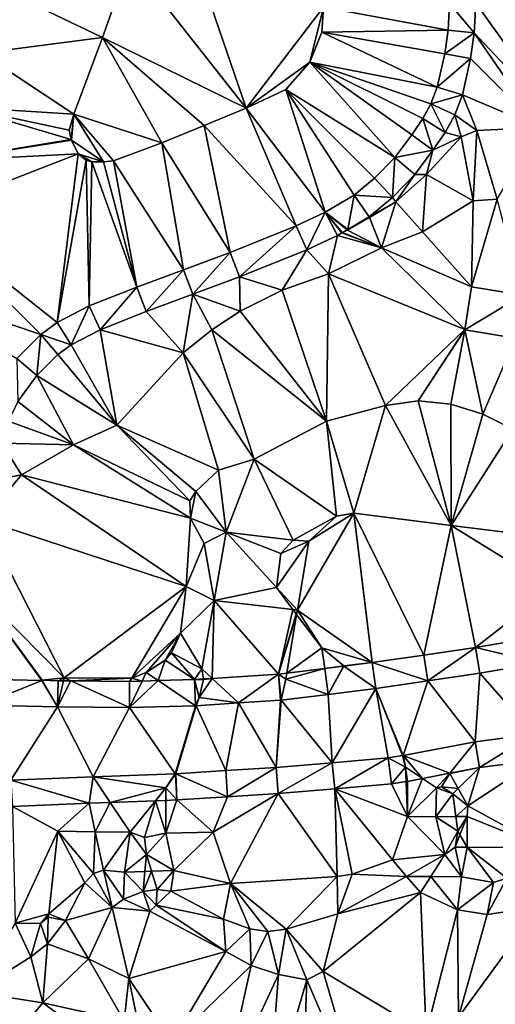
# Model space of a CAD drawing. Header units: inches. Extents: x 92348 to 92626, y 1600225 to 1600387.
# Tile 21 of 35: x 92480 to 92508, y 1600258 to 1600317. Entities that reach past the tile are written whole.
import ezdxf

# ---------------------------------------------------------------- set-up
doc = ezdxf.new("R2010")
doc.units = ezdxf.units.IN
doc.header["$MEASUREMENT"] = 0
doc.layers.add('Terreng_ortofoto', color=10, linetype='Continuous')

msp = doc.modelspace()

# ---------------------------------------------------------------- linework, layer by layer
at = {"layer": 'Terreng_ortofoto'}
for points in [[(92513.062, 1600327.999, 111), (92507.046, 1600317.523, 110.892), (92512.683, 1600309.656, 110)], [(92486.57, 1600320.061, 110.73), (92493.46, 1600311.314, 110.44), (92489.562, 1600322.643, 110.92)], [(92498.022, 1600317.282, 110.86), (92489.562, 1600322.643, 110.92), (92493.46, 1600311.314, 110.44)], [(92486.57, 1600320.061, 110.73), (92479.342, 1600318.194, 110.67), (92484.952, 1600315.486, 110.38)], [(92486.57, 1600320.061, 110.73), (92484.952, 1600315.486, 110.38), (92493.46, 1600311.314, 110.44)], [(92479.342, 1600318.194, 110.67), (92477.786, 1600314.563, 110.41), (92484.952, 1600315.486, 110.38)], [(92498.022, 1600317.282, 110.86), (92493.46, 1600311.314, 110.44), (92497.226, 1600314.028, 110.73)], [(92498.022, 1600317.282, 110.86), (92497.226, 1600314.028, 110.73), (92497.927, 1600315.803, 110.81)], [(92498.022, 1600317.282, 110.86), (92497.927, 1600315.803, 110.81), (92505.405, 1600315.918, 111.2)], [(92505.492, 1600317.497, 111.2), (92498.022, 1600317.282, 110.86), (92505.405, 1600315.918, 111.2)], [(92505.492, 1600317.497, 111.2), (92505.405, 1600315.918, 111.2), (92506.949, 1600315.768, 110.857)], [(92507.046, 1600317.523, 110.892), (92505.492, 1600317.497, 111.2), (92506.949, 1600315.768, 110.857)], [(92507.046, 1600317.523, 110.892), (92506.949, 1600315.768, 110.857), (92512.683, 1600309.656, 110)], [(92504.766, 1600312.551, 111.03), (92497.927, 1600315.803, 110.81), (92497.226, 1600314.028, 110.73)], [(92505.212, 1600314.532, 111.17), (92505.405, 1600315.918, 111.2), (92497.927, 1600315.803, 110.81)], [(92504.766, 1600312.551, 111.03), (92505.212, 1600314.532, 111.17), (92497.927, 1600315.803, 110.81)], [(92506.949, 1600315.768, 110.857), (92505.405, 1600315.918, 111.2), (92505.212, 1600314.532, 111.17)], [(92484.952, 1600315.486, 110.38), (92477.786, 1600314.563, 110.41), (92483.245, 1600310.954, 110.05)], [(92484.952, 1600315.486, 110.38), (92483.245, 1600310.954, 110.05), (92488.468, 1600309.25, 110)], [(92484.952, 1600315.486, 110.38), (92488.468, 1600309.25, 110), (92490.964, 1600310.282, 110.22)], [(92484.952, 1600315.486, 110.38), (92490.964, 1600310.282, 110.22), (92493.46, 1600311.314, 110.44)], [(92506.949, 1600315.768, 110.857), (92505.212, 1600314.532, 111.17), (92506.738, 1600314.254, 110.827)], [(92506.949, 1600315.768, 110.857), (92506.738, 1600314.254, 110.827), (92510.823, 1600310.16, 110)], [(92512.683, 1600309.656, 110), (92506.949, 1600315.768, 110.857), (92510.823, 1600310.16, 110)], [(92483.245, 1600310.954, 110.05), (92477.786, 1600314.563, 110.41), (92476.597, 1600311.376, 110.253)], [(92506.738, 1600314.254, 110.827), (92505.212, 1600314.532, 111.17), (92504.766, 1600312.551, 111.03)], [(92506.738, 1600314.254, 110.827), (92504.766, 1600312.551, 111.03), (92506.254, 1600312.105, 110.765)], [(92510.823, 1600310.16, 110), (92506.738, 1600314.254, 110.827), (92506.254, 1600312.105, 110.765)], [(92497.226, 1600314.028, 110.73), (92493.46, 1600311.314, 110.44), (92495.807, 1600312.411, 110.5)], [(92502.247, 1600308.397, 110.93), (92497.226, 1600314.028, 110.73), (92495.807, 1600312.411, 110.5)], [(92504.392, 1600311.559, 111.05), (92497.226, 1600314.028, 110.73), (92503.912, 1600310.69, 111.08)], [(92502.247, 1600308.397, 110.93), (92503.249, 1600309.735, 111.05), (92497.226, 1600314.028, 110.73)], [(92503.249, 1600309.735, 111.05), (92503.912, 1600310.69, 111.08), (92497.226, 1600314.028, 110.73)], [(92504.766, 1600312.551, 111.03), (92497.226, 1600314.028, 110.73), (92504.392, 1600311.559, 111.05)], [(92498.128, 1600305.152, 110.83), (92495.807, 1600312.411, 110.5), (92493.46, 1600311.314, 110.44)], [(92498.128, 1600305.152, 110.83), (92499.843, 1600306.152, 110.87), (92495.807, 1600312.411, 110.5)], [(92502.247, 1600308.397, 110.93), (92495.807, 1600312.411, 110.5), (92501.057, 1600307.164, 110.9)], [(92501.057, 1600307.164, 110.9), (92495.807, 1600312.411, 110.5), (92499.843, 1600306.152, 110.87)], [(92506.254, 1600312.105, 110.765), (92504.766, 1600312.551, 111.03), (92504.392, 1600311.559, 111.05)], [(92506.254, 1600312.105, 110.765), (92504.392, 1600311.559, 111.05), (92505.803, 1600310.908, 110.656)], [(92506.254, 1600312.105, 110.765), (92505.803, 1600310.908, 110.656), (92507.097, 1600309.997, 110)], [(92510.823, 1600310.16, 110), (92506.254, 1600312.105, 110.765), (92507.097, 1600309.997, 110)], [(92483.104, 1600309.455, 109.84), (92476.597, 1600311.376, 110.253), (92475.409, 1600308.188, 110.097)], [(92483.245, 1600310.954, 110.05), (92476.597, 1600311.376, 110.253), (92482.973, 1600310.009, 110.01)], [(92483.104, 1600309.455, 109.84), (92482.973, 1600310.009, 110.01), (92476.597, 1600311.376, 110.253)], [(92496.418, 1600304.341, 110.63), (92493.46, 1600311.314, 110.44), (92490.964, 1600310.282, 110.22)], [(92498.128, 1600305.152, 110.83), (92493.46, 1600311.314, 110.44), (92496.418, 1600304.341, 110.63)], [(92505.23, 1600309.871, 110.391), (92504.392, 1600311.559, 111.05), (92503.912, 1600310.69, 111.08)], [(92505.803, 1600310.908, 110.656), (92504.392, 1600311.559, 111.05), (92505.23, 1600309.871, 110.391)], [(92483.245, 1600310.954, 110.05), (92482.973, 1600310.009, 110.01), (92483.104, 1600309.455, 109.84)], [(92483.245, 1600310.954, 110.05), (92483.104, 1600309.455, 109.84), (92483.118, 1600309.418, 109.84)], [(92483.245, 1600310.954, 110.05), (92483.118, 1600309.418, 109.84), (92485, 1600308.141, 109.83)], [(92483.245, 1600310.954, 110.05), (92485, 1600308.141, 109.83), (92485.602, 1600308.196, 109.84)], [(92483.245, 1600310.954, 110.05), (92485.602, 1600308.196, 109.84), (92488.468, 1600309.25, 110)], [(92504.506, 1600308.828, 110.316), (92503.912, 1600310.69, 111.08), (92503.249, 1600309.735, 111.05)], [(92504.506, 1600308.828, 110.316), (92505.23, 1600309.871, 110.391), (92503.912, 1600310.69, 111.08)], [(92506.178, 1600309.608, 110), (92505.803, 1600310.908, 110.656), (92505.23, 1600309.871, 110.391)], [(92507.097, 1600309.997, 110), (92505.803, 1600310.908, 110.656), (92506.178, 1600309.608, 110)], [(92492.499, 1600302.772, 110.37), (92490.964, 1600310.282, 110.22), (92488.468, 1600309.25, 110)], [(92496.418, 1600304.341, 110.63), (92490.964, 1600310.282, 110.22), (92492.499, 1600302.772, 110.37)], [(92506.889, 1600305.819, 109), (92507.097, 1600309.997, 110), (92506.178, 1600309.608, 110)], [(92506.889, 1600305.819, 109), (92508.313, 1600305.916, 109), (92507.097, 1600309.997, 110)], [(92510.823, 1600310.16, 110), (92507.097, 1600309.997, 110), (92508.313, 1600305.916, 109)], [(92483.118, 1600309.418, 109.84), (92483.104, 1600309.455, 109.84), (92475.409, 1600308.188, 110.097)], [(92483.118, 1600309.418, 109.84), (92475.409, 1600308.188, 110.097), (92483.51, 1600308.616, 109.83)], [(92485, 1600308.141, 109.83), (92483.118, 1600309.418, 109.84), (92483.51, 1600308.616, 109.83)], [(92504.506, 1600308.828, 110.316), (92503.249, 1600309.735, 111.05), (92502.247, 1600308.397, 110.93)], [(92506.889, 1600305.819, 109), (92506.178, 1600309.608, 110), (92504.134, 1600307.385, 110)], [(92506.178, 1600309.608, 110), (92504.506, 1600308.828, 110.316), (92504.134, 1600307.385, 110)], [(92506.178, 1600309.608, 110), (92505.23, 1600309.871, 110.391), (92504.506, 1600308.828, 110.316)], [(92489.738, 1600301.746, 110.23), (92488.468, 1600309.25, 110), (92485.602, 1600308.196, 109.84)], [(92492.499, 1600302.772, 110.37), (92488.468, 1600309.25, 110), (92489.738, 1600301.746, 110.23)], [(92504.506, 1600308.828, 110.316), (92502.247, 1600308.397, 110.93), (92503.43, 1600307.39, 110.194)], [(92504.506, 1600308.828, 110.316), (92503.43, 1600307.39, 110.194), (92504.134, 1600307.385, 110)], [(92482.266, 1600298.628, 109.75), (92483.51, 1600308.616, 109.83), (92474.22, 1600305.001, 109.94)], [(92474.22, 1600305.001, 109.94), (92483.51, 1600308.616, 109.83), (92475.409, 1600308.188, 110.097)], [(92482.266, 1600298.628, 109.75), (92483.982, 1600308.234, 109.83), (92483.51, 1600308.616, 109.83)], [(92484.16, 1600299.615, 109.86), (92483.982, 1600308.234, 109.83), (92482.266, 1600298.628, 109.75)], [(92485, 1600308.141, 109.83), (92483.51, 1600308.616, 109.83), (92484.32, 1600308.126, 109.83)], [(92484.32, 1600308.126, 109.83), (92483.51, 1600308.616, 109.83), (92483.982, 1600308.234, 109.83)], [(92484.16, 1600299.615, 109.86), (92484.32, 1600308.126, 109.83), (92483.982, 1600308.234, 109.83)], [(92502.247, 1600308.397, 110.93), (92501.057, 1600307.164, 110.9), (92502.114, 1600306.027, 110.13)], [(92503.43, 1600307.39, 110.194), (92502.247, 1600308.397, 110.93), (92502.114, 1600306.027, 110.13)], [(92486.978, 1600300.72, 110.09), (92484.32, 1600308.126, 109.83), (92484.16, 1600299.615, 109.86)], [(92486.978, 1600300.72, 110.09), (92485, 1600308.141, 109.83), (92484.32, 1600308.126, 109.83)], [(92486.978, 1600300.72, 110.09), (92485.602, 1600308.196, 109.84), (92485, 1600308.141, 109.83)], [(92486.978, 1600300.72, 110.09), (92489.738, 1600301.746, 110.23), (92485.602, 1600308.196, 109.84)], [(92501.057, 1600307.164, 110.9), (92499.843, 1600306.152, 110.87), (92502.114, 1600306.027, 110.13)], [(92502.315, 1600305.766, 110), (92503.43, 1600307.39, 110.194), (92502.114, 1600306.027, 110.13)], [(92502.315, 1600305.766, 110), (92504.134, 1600307.385, 110), (92503.43, 1600307.39, 110.194)], [(92503.895, 1600303.988, 109), (92504.134, 1600307.385, 110), (92502.315, 1600305.766, 110)], [(92506.889, 1600305.819, 109), (92504.134, 1600307.385, 110), (92503.895, 1600303.988, 109)], [(92498.128, 1600305.152, 110.83), (92499.462, 1600304.136, 110.003), (92499.843, 1600306.152, 110.87)], [(92500.736, 1600304.878, 110.015), (92499.843, 1600306.152, 110.87), (92499.462, 1600304.136, 110.003)], [(92500.736, 1600304.878, 110.015), (92502.114, 1600306.027, 110.13), (92499.843, 1600306.152, 110.87)], [(92502.315, 1600305.766, 110), (92502.114, 1600306.027, 110.13), (92500.736, 1600304.878, 110.015)], [(92509.808, 1600300.253, 108.796), (92508.313, 1600305.916, 109), (92506.8, 1600300.741, 108.834)], [(92506.8, 1600300.741, 108.834), (92508.313, 1600305.916, 109), (92506.889, 1600305.819, 109)], [(92502.315, 1600305.766, 110), (92500.736, 1600304.878, 110.015), (92500.748, 1600304.849, 110)], [(92501.461, 1600303.045, 109), (92502.315, 1600305.766, 110), (92500.748, 1600304.849, 110)], [(92503.895, 1600303.988, 109), (92502.315, 1600305.766, 110), (92501.461, 1600303.045, 109)], [(92506.8, 1600300.741, 108.834), (92506.889, 1600305.819, 109), (92503.895, 1600303.988, 109)], [(92472.745, 1600300.787, 109.73), (92481.299, 1600297.911, 109.63), (92474.22, 1600305.001, 109.94)], [(92482.266, 1600298.628, 109.75), (92474.22, 1600305.001, 109.94), (92481.299, 1600297.911, 109.63)], [(92498.128, 1600305.152, 110.83), (92496.418, 1600304.341, 110.63), (92497.039, 1600302.92, 109.978)], [(92498.128, 1600305.152, 110.83), (92497.039, 1600302.92, 109.978), (92498.852, 1600303.78, 109.986)], [(92498.128, 1600305.152, 110.83), (92498.852, 1600303.78, 109.986), (92499.116, 1600303.934, 110)], [(92498.128, 1600305.152, 110.83), (92499.116, 1600303.934, 110), (92499.134, 1600303.943, 110)], [(92498.128, 1600305.152, 110.83), (92499.134, 1600303.943, 110), (92499.426, 1600304.115, 110.003)], [(92498.128, 1600305.152, 110.83), (92499.426, 1600304.115, 110.003), (92499.462, 1600304.136, 110.003)], [(92501.461, 1600303.045, 109), (92500.748, 1600304.849, 110), (92499.454, 1600304.092, 110)], [(92500.748, 1600304.849, 110), (92499.462, 1600304.136, 110.003), (92499.454, 1600304.092, 110)], [(92500.736, 1600304.878, 110.015), (92499.462, 1600304.136, 110.003), (92500.748, 1600304.849, 110)], [(92496.418, 1600304.341, 110.63), (92492.499, 1600302.772, 110.37), (92493.057, 1600301.326, 109.866)], [(92497.039, 1600302.92, 109.978), (92496.418, 1600304.341, 110.63), (92493.057, 1600301.326, 109.866)], [(92498.333, 1600301.497, 109), (92498.852, 1600303.78, 109.986), (92497.039, 1600302.92, 109.978)], [(92501.461, 1600303.045, 109), (92498.852, 1600303.78, 109.986), (92498.333, 1600301.497, 109)], [(92501.461, 1600303.045, 109), (92499.116, 1600303.934, 110), (92498.852, 1600303.78, 109.986)], [(92501.461, 1600303.045, 109), (92499.134, 1600303.943, 110), (92499.116, 1600303.934, 110)], [(92499.454, 1600304.092, 110), (92499.426, 1600304.115, 110.003), (92499.134, 1600303.943, 110)], [(92501.461, 1600303.045, 109), (92499.454, 1600304.092, 110), (92499.134, 1600303.943, 110)], [(92499.454, 1600304.092, 110), (92499.462, 1600304.136, 110.003), (92499.426, 1600304.115, 110.003)], [(92506.8, 1600300.741, 108.834), (92503.895, 1600303.988, 109), (92501.461, 1600303.045, 109)], [(92506.389, 1600298.213, 108.643), (92501.461, 1600303.045, 109), (92498.333, 1600301.497, 109)], [(92506.8, 1600300.741, 108.834), (92501.461, 1600303.045, 109), (92506.389, 1600298.213, 108.643)], [(92492.499, 1600302.772, 110.37), (92489.738, 1600301.746, 110.23), (92490.294, 1600300.299, 109.836)], [(92493.057, 1600301.326, 109.866), (92492.499, 1600302.772, 110.37), (92490.294, 1600300.299, 109.836)], [(92495.589, 1600300.54, 109), (92497.039, 1600302.92, 109.978), (92493.057, 1600301.326, 109.866)], [(92498.333, 1600301.497, 109), (92497.039, 1600302.92, 109.978), (92495.589, 1600300.54, 109)], [(92486.978, 1600300.72, 110.09), (92487.531, 1600299.272, 109.806), (92489.738, 1600301.746, 110.23)], [(92490.294, 1600300.299, 109.836), (92489.738, 1600301.746, 110.23), (92487.531, 1600299.272, 109.806)], [(92493.098, 1600299.288, 109), (92493.057, 1600301.326, 109.866), (92490.294, 1600300.299, 109.836)], [(92495.589, 1600300.54, 109), (92493.057, 1600301.326, 109.866), (92493.098, 1600299.288, 109)], [(92498.199, 1600292.795, 108), (92498.333, 1600301.497, 109), (92495.589, 1600300.54, 109)], [(92501.693, 1600293.723, 108), (92498.333, 1600301.497, 109), (92498.199, 1600292.795, 108)], [(92501.693, 1600293.723, 108), (92506.389, 1600298.213, 108.643), (92498.333, 1600301.497, 109)], [(92472.745, 1600300.787, 109.73), (92479.875, 1600296.503, 109.5), (92481.299, 1600297.911, 109.63)], [(92484.803, 1600298.202, 109.711), (92486.978, 1600300.72, 110.09), (92484.16, 1600299.615, 109.86)], [(92484.803, 1600298.202, 109.711), (92487.531, 1600299.272, 109.806), (92486.978, 1600300.72, 110.09)], [(92506.8, 1600300.741, 108.834), (92506.389, 1600298.213, 108.643), (92506.405, 1600298.19, 108.643)], [(92509.808, 1600300.253, 108.796), (92506.8, 1600300.741, 108.834), (92506.405, 1600298.19, 108.643)], [(92489.719, 1600296.836, 109), (92490.294, 1600300.299, 109.836), (92487.531, 1600299.272, 109.806)], [(92491.412, 1600298.197, 109), (92490.294, 1600300.299, 109.836), (92489.719, 1600296.836, 109)], [(92493.098, 1600299.288, 109), (92490.294, 1600300.299, 109.836), (92491.412, 1600298.197, 109)], [(92498.199, 1600292.795, 108), (92495.589, 1600300.54, 109), (92493.098, 1600299.288, 109)], [(92509.808, 1600300.253, 108.796), (92506.405, 1600298.19, 108.643), (92509.394, 1600297.706, 108.601)], [(92483.091, 1600297.31, 109.631), (92484.16, 1600299.615, 109.86), (92482.266, 1600298.628, 109.75)], [(92484.803, 1600298.202, 109.711), (92484.16, 1600299.615, 109.86), (92483.091, 1600297.31, 109.631)], [(92484.803, 1600298.202, 109.711), (92489.719, 1600296.836, 109), (92487.531, 1600299.272, 109.806)], [(92498.199, 1600292.795, 108), (92493.098, 1600299.288, 109), (92491.412, 1600298.197, 109)], [(92483.091, 1600297.31, 109.631), (92482.266, 1600298.628, 109.75), (92481.299, 1600297.911, 109.63)], [(92481.054, 1600295.489, 109.447), (92481.299, 1600297.911, 109.63), (92479.875, 1600296.503, 109.5)], [(92481.054, 1600295.489, 109.447), (92482.311, 1600296.731, 109.567), (92481.299, 1600297.911, 109.63)], [(92483.091, 1600297.31, 109.631), (92481.299, 1600297.911, 109.63), (92482.311, 1600296.731, 109.567)], [(92485.796, 1600292.545, 109), (92484.803, 1600298.202, 109.711), (92483.091, 1600297.31, 109.631)], [(92485.796, 1600292.545, 109), (92489.719, 1600296.836, 109), (92484.803, 1600298.202, 109.711)], [(92493.924, 1600290.533, 108), (92491.412, 1600298.197, 109), (92489.719, 1600296.836, 109)], [(92498.199, 1600292.795, 108), (92491.412, 1600298.197, 109), (92493.924, 1600290.533, 108)], [(92503.631, 1600293.988, 108), (92506.389, 1600298.213, 108.643), (92501.693, 1600293.723, 108)], [(92503.631, 1600293.988, 108), (92506.405, 1600298.19, 108.643), (92506.389, 1600298.213, 108.643)], [(92505.577, 1600293.792, 108), (92506.405, 1600298.19, 108.643), (92503.631, 1600293.988, 108)], [(92507.465, 1600293.198, 108), (92506.405, 1600298.19, 108.643), (92505.577, 1600293.792, 108)], [(92507.465, 1600293.198, 108), (92509.394, 1600297.706, 108.601), (92506.405, 1600298.19, 108.643)], [(92485.796, 1600292.545, 109), (92483.091, 1600297.31, 109.631), (92482.311, 1600296.731, 109.567)], [(92509.235, 1600292.306, 108), (92509.394, 1600297.706, 108.601), (92507.465, 1600293.198, 108)], [(92485.796, 1600292.545, 109), (92482.311, 1600296.731, 109.567), (92481.054, 1600295.489, 109.447)], [(92485.796, 1600292.545, 109), (92491.807, 1600289.882, 108), (92489.719, 1600296.836, 109)], [(92493.924, 1600290.533, 108), (92489.719, 1600296.836, 109), (92491.807, 1600289.882, 108)], [(92481.054, 1600295.489, 109.447), (92479.875, 1600296.503, 109.5), (92479.931, 1600293.946, 109.355)], [(92483.237, 1600291.394, 109), (92481.054, 1600295.489, 109.447), (92479.931, 1600293.946, 109.355)], [(92485.796, 1600292.545, 109), (92481.054, 1600295.489, 109.447), (92483.237, 1600291.394, 109)], [(92483.237, 1600291.394, 109), (92479.931, 1600293.946, 109.355), (92479.381, 1600292.789, 109.283)], [(92501.693, 1600293.723, 108), (92498.199, 1600292.795, 108), (92499.823, 1600287.343, 107)], [(92505.58, 1600286.623, 107), (92501.693, 1600293.723, 108), (92499.823, 1600287.343, 107)], [(92505.58, 1600286.623, 107), (92503.631, 1600293.988, 108), (92501.693, 1600293.723, 108)], [(92505.58, 1600286.623, 107), (92505.577, 1600293.792, 108), (92503.631, 1600293.988, 108)], [(92505.58, 1600286.623, 107), (92507.465, 1600293.198, 108), (92505.577, 1600293.792, 108)], [(92509.235, 1600292.306, 108), (92507.465, 1600293.198, 108), (92505.58, 1600286.623, 107)], [(92483.237, 1600291.394, 109), (92479.381, 1600292.789, 109.283), (92478.992, 1600291.493, 109.197)], [(92485.796, 1600292.545, 109), (92483.237, 1600291.394, 109), (92490.124, 1600288.071, 108)], [(92485.796, 1600292.545, 109), (92490.124, 1600288.071, 108), (92490.467, 1600288.623, 108)], [(92485.796, 1600292.545, 109), (92490.467, 1600288.623, 108), (92491.807, 1600289.882, 108)], [(92498.199, 1600292.795, 108), (92493.924, 1600290.533, 108), (92498.808, 1600287.167, 107)], [(92499.823, 1600287.343, 107), (92498.199, 1600292.795, 108), (92498.808, 1600287.167, 107)], [(92509.235, 1600292.306, 108), (92505.58, 1600286.623, 107), (92511.336, 1600285.903, 107)], [(92480.164, 1600289.604, 109), (92478.992, 1600291.493, 109.197), (92478.488, 1600289.299, 109)], [(92480.164, 1600289.604, 109), (92483.237, 1600291.394, 109), (92478.992, 1600291.493, 109.197)], [(92480.164, 1600289.604, 109), (92490.15, 1600287.049, 108), (92483.237, 1600291.394, 109)], [(92483.237, 1600291.394, 109), (92490.15, 1600287.049, 108), (92490.124, 1600288.071, 108)], [(92493.924, 1600290.533, 108), (92491.807, 1600289.882, 108), (92492.278, 1600286.217, 107.06)], [(92493.924, 1600290.533, 108), (92492.278, 1600286.217, 107.06), (92496.233, 1600285.756, 107)], [(92498.808, 1600287.167, 107), (92493.924, 1600290.533, 108), (92496.233, 1600285.756, 107)], [(92480.164, 1600289.604, 109), (92478.488, 1600289.299, 109), (92477.904, 1600286.931, 108.879)], [(92480.164, 1600289.604, 109), (92477.904, 1600286.931, 108.879), (92489.905, 1600283.013, 108)], [(92480.164, 1600289.604, 109), (92489.905, 1600283.013, 108), (92490.15, 1600287.049, 108)], [(92492.278, 1600286.217, 107.06), (92491.807, 1600289.882, 108), (92490.467, 1600288.623, 108)], [(92490.467, 1600288.623, 108), (92490.124, 1600288.071, 108), (92490.15, 1600287.049, 108)], [(92492.278, 1600286.217, 107.06), (92490.467, 1600288.623, 108), (92490.15, 1600287.049, 108)], [(92500.915, 1600278.5, 106.925), (92499.823, 1600287.343, 107), (92496.482, 1600281.615, 107.035)], [(92496.482, 1600281.615, 107.035), (92499.823, 1600287.343, 107), (92497.17, 1600285.682, 106.92)], [(92497.17, 1600285.682, 106.92), (92499.823, 1600287.343, 107), (92498.808, 1600287.167, 107)], [(92503.973, 1600278.951, 106.843), (92505.58, 1600286.623, 107), (92499.823, 1600287.343, 107)], [(92503.973, 1600278.951, 106.843), (92499.823, 1600287.343, 107), (92500.915, 1600278.5, 106.925)], [(92482.684, 1600277.608, 108), (92477.904, 1600286.931, 108.879), (92477.216, 1600283.134, 108.649)], [(92482.684, 1600277.608, 108), (92489.905, 1600283.013, 108), (92477.904, 1600286.931, 108.879)], [(92490.976, 1600285.559, 108), (92490.15, 1600287.049, 108), (92489.905, 1600283.013, 108)], [(92490.976, 1600285.559, 108), (92492.278, 1600286.217, 107.06), (92490.15, 1600287.049, 108)], [(92497.17, 1600285.682, 106.92), (92498.808, 1600287.167, 107), (92496.233, 1600285.756, 107)], [(92491.552, 1600282.187, 107.06), (92492.278, 1600286.217, 107.06), (92490.976, 1600285.559, 108)], [(92495.247, 1600282.938, 107), (92492.278, 1600286.217, 107.06), (92491.552, 1600282.187, 107.06)], [(92495.247, 1600282.938, 107), (92495.504, 1600284.953, 107), (92492.278, 1600286.217, 107.06)], [(92495.504, 1600284.953, 107), (92496.233, 1600285.756, 107), (92492.278, 1600286.217, 107.06)], [(92507.031, 1600279.402, 106.76), (92505.58, 1600286.623, 107), (92503.973, 1600278.951, 106.843)], [(92511.564, 1600282.933, 106.68), (92505.58, 1600286.623, 107), (92507.031, 1600279.402, 106.76)], [(92511.564, 1600282.933, 106.68), (92511.336, 1600285.903, 107), (92505.58, 1600286.623, 107)], [(92491.552, 1600282.187, 107.06), (92490.976, 1600285.559, 108), (92489.905, 1600283.013, 108)], [(92496.482, 1600281.615, 107.035), (92497.17, 1600285.682, 106.92), (92495.247, 1600282.938, 107)], [(92497.17, 1600285.682, 106.92), (92495.504, 1600284.953, 107), (92495.247, 1600282.938, 107)], [(92497.17, 1600285.682, 106.92), (92496.233, 1600285.756, 107), (92495.504, 1600284.953, 107)], [(92482.684, 1600277.608, 108), (92477.216, 1600283.134, 108.649), (92481.386, 1600277.456, 108)], [(92477.216, 1600283.134, 108.649), (92477.905, 1600277.528, 108.043), (92481.367, 1600277.454, 108)], [(92477.216, 1600283.134, 108.649), (92481.367, 1600277.454, 108), (92481.386, 1600277.456, 108)], [(92482.684, 1600277.608, 108), (92486.676, 1600277.585, 108), (92489.905, 1600283.013, 108)], [(92486.676, 1600277.585, 108), (92489.57, 1600280.249, 108), (92489.905, 1600283.013, 108)], [(92491.552, 1600282.187, 107.06), (92489.905, 1600283.013, 108), (92489.57, 1600280.249, 108)], [(92495.247, 1600282.938, 107), (92491.552, 1600282.187, 107.06), (92496.221, 1600281.646, 107)], [(92496.482, 1600281.615, 107.035), (92495.247, 1600282.938, 107), (92496.221, 1600281.646, 107)], [(92511.564, 1600282.933, 106.68), (92507.031, 1600279.402, 106.76), (92510.595, 1600280.016, 106.632)], [(92491.552, 1600282.187, 107.06), (92489.57, 1600280.249, 108), (92490.822, 1600278.136, 107.06)], [(92491.552, 1600282.187, 107.06), (92490.822, 1600278.136, 107.06), (92491.431, 1600277.57, 107.129)], [(92491.552, 1600282.187, 107.06), (92491.431, 1600277.57, 107.129), (92495.367, 1600277.829, 107.147)], [(92491.552, 1600282.187, 107.06), (92495.367, 1600277.829, 107.147), (92496.221, 1600281.646, 107)], [(92496.415, 1600281.389, 107), (92496.221, 1600281.646, 107), (92495.367, 1600277.829, 107.147)], [(92496.482, 1600281.615, 107.035), (92496.221, 1600281.646, 107), (92496.415, 1600281.389, 107)], [(92496.482, 1600281.615, 107.035), (92496.415, 1600281.389, 107), (92496.438, 1600281.358, 107)], [(92496.482, 1600281.615, 107.035), (92496.438, 1600281.358, 107), (92497.935, 1600279.373, 107)], [(92500.915, 1600278.5, 106.925), (92496.482, 1600281.615, 107.035), (92497.935, 1600279.373, 107)], [(92496.415, 1600281.389, 107), (92495.367, 1600277.829, 107.147), (92496.438, 1600281.358, 107)], [(92495.852, 1600277.888, 107.14), (92496.438, 1600281.358, 107), (92495.367, 1600277.829, 107.147)], [(92497.935, 1600279.373, 107), (92496.438, 1600281.358, 107), (92495.852, 1600277.888, 107.14)], [(92486.676, 1600277.585, 108), (92487.535, 1600277.915, 108), (92489.57, 1600280.249, 108)], [(92489.57, 1600280.249, 108), (92487.535, 1600277.915, 108), (92488.663, 1600278.649, 108)], [(92489.57, 1600280.249, 108), (92488.663, 1600278.649, 108), (92489.043, 1600279.08, 108)], [(92490.822, 1600278.136, 107.06), (92489.57, 1600280.249, 108), (92489.043, 1600279.08, 108)], [(92510.595, 1600280.016, 106.632), (92507.031, 1600279.402, 106.76), (92510.832, 1600278.484, 106.57)], [(92497.935, 1600279.373, 107), (92495.852, 1600277.888, 107.14), (92498.103, 1600278.16, 107.047)], [(92500.915, 1600278.5, 106.925), (92497.935, 1600279.373, 107), (92499.224, 1600278.31, 107)], [(92497.935, 1600279.373, 107), (92498.103, 1600278.16, 107.047), (92499.224, 1600278.31, 107)], [(92507.031, 1600279.402, 106.76), (92503.973, 1600278.951, 106.843), (92504.198, 1600277.417, 106.84)], [(92507.031, 1600279.402, 106.76), (92504.198, 1600277.417, 106.84), (92507.276, 1600277.871, 106.75)], [(92507.031, 1600279.402, 106.76), (92507.276, 1600277.871, 106.75), (92510.832, 1600278.484, 106.57)], [(92488.238, 1600277.441, 107.622), (92488.663, 1600278.649, 108), (92487.535, 1600277.915, 108)], [(92488.238, 1600277.441, 107.622), (92490.397, 1600277.502, 107.218), (92488.663, 1600278.649, 108)], [(92489.043, 1600279.08, 108), (92488.663, 1600278.649, 108), (92490.397, 1600277.502, 107.218)], [(92490.822, 1600278.136, 107.06), (92489.043, 1600279.08, 108), (92490.397, 1600277.502, 107.218)], [(92503.973, 1600278.951, 106.843), (92500.915, 1600278.5, 106.925), (92504.198, 1600277.417, 106.84)], [(92490.822, 1600278.136, 107.06), (92490.397, 1600277.502, 107.218), (92490.931, 1600277.537, 107.126)], [(92490.822, 1600278.136, 107.06), (92490.931, 1600277.537, 107.126), (92491.431, 1600277.57, 107.129)], [(92495.852, 1600277.888, 107.14), (92495.791, 1600277.529, 107.15), (92498.103, 1600278.16, 107.047)], [(92498.316, 1600276.625, 107.045), (92498.103, 1600278.16, 107.047), (92495.791, 1600277.529, 107.15)], [(92499.224, 1600278.31, 107), (92498.103, 1600278.16, 107.047), (92499.215, 1600278.295, 107.001)], [(92498.316, 1600276.625, 107.045), (92499.215, 1600278.295, 107.001), (92498.103, 1600278.16, 107.047)], [(92501.121, 1600276.964, 106.93), (92499.239, 1600278.298, 107), (92498.316, 1600276.625, 107.045)], [(92498.316, 1600276.625, 107.045), (92499.239, 1600278.298, 107), (92499.215, 1600278.295, 107.001)], [(92499.224, 1600278.31, 107), (92499.215, 1600278.295, 107.001), (92499.239, 1600278.298, 107)], [(92500.915, 1600278.5, 106.925), (92499.224, 1600278.31, 107), (92499.239, 1600278.298, 107)], [(92500.915, 1600278.5, 106.925), (92499.239, 1600278.298, 107), (92501.121, 1600276.964, 106.93)], [(92504.198, 1600277.417, 106.84), (92500.915, 1600278.5, 106.925), (92501.121, 1600276.964, 106.93)], [(92510.832, 1600278.484, 106.57), (92507.276, 1600277.871, 106.75), (92510.458, 1600274.264, 106.655)], [(92481.367, 1600277.454, 108), (92477.905, 1600277.528, 108.043), (92477.743, 1600275.981, 107.84)], [(92481.367, 1600277.454, 108), (92477.743, 1600275.981, 107.84), (92482.294, 1600275.884, 107.69)], [(92481.386, 1600277.456, 108), (92481.367, 1600277.454, 108), (92482.294, 1600275.884, 107.69)], [(92482.684, 1600277.608, 108), (92481.386, 1600277.456, 108), (92482.318, 1600277.434, 107.976)], [(92481.386, 1600277.456, 108), (92482.294, 1600275.884, 107.69), (92482.318, 1600277.434, 107.976)], [(92482.644, 1600277.431, 107.973), (92482.318, 1600277.434, 107.976), (92482.294, 1600275.884, 107.69)], [(92483.082, 1600277.427, 107.97), (92482.644, 1600277.431, 107.973), (92482.294, 1600275.884, 107.69)], [(92486.556, 1600275.844, 107.46), (92483.082, 1600277.427, 107.97), (92482.294, 1600275.884, 107.69)], [(92482.684, 1600277.608, 108), (92482.318, 1600277.434, 107.976), (92482.644, 1600277.431, 107.973)], [(92482.684, 1600277.608, 108), (92482.644, 1600277.431, 107.973), (92483.082, 1600277.427, 107.97)], [(92482.684, 1600277.608, 108), (92483.082, 1600277.427, 107.97), (92486.676, 1600277.585, 108)], [(92486.542, 1600277.394, 107.939), (92486.676, 1600277.585, 108), (92483.082, 1600277.427, 107.97)], [(92486.556, 1600275.844, 107.46), (92486.542, 1600277.394, 107.939), (92483.082, 1600277.427, 107.97)], [(92486.542, 1600277.394, 107.939), (92487.299, 1600277.415, 107.797), (92486.676, 1600277.585, 108)], [(92486.556, 1600275.844, 107.46), (92487.299, 1600277.415, 107.797), (92486.542, 1600277.394, 107.939)], [(92486.556, 1600275.844, 107.46), (92490.45, 1600275.952, 107.31), (92488.238, 1600277.441, 107.622)], [(92486.556, 1600275.844, 107.46), (92488.238, 1600277.441, 107.622), (92487.299, 1600277.415, 107.797)], [(92486.676, 1600277.585, 108), (92487.299, 1600277.415, 107.797), (92487.535, 1600277.915, 108)], [(92487.299, 1600277.415, 107.797), (92488.238, 1600277.441, 107.622), (92487.535, 1600277.915, 108)], [(92488.238, 1600277.441, 107.622), (92490.45, 1600275.952, 107.31), (92490.397, 1600277.502, 107.218)], [(92490.931, 1600277.537, 107.126), (92490.397, 1600277.502, 107.218), (92490.937, 1600277.503, 107.13)], [(92490.937, 1600277.503, 107.13), (92490.397, 1600277.502, 107.218), (92490.672, 1600276.438, 107.29)], [(92490.672, 1600276.438, 107.29), (92490.397, 1600277.502, 107.218), (92490.45, 1600275.952, 107.31)], [(92491.431, 1600277.57, 107.129), (92490.937, 1600277.503, 107.13), (92490.672, 1600276.438, 107.29)], [(92491.431, 1600277.57, 107.129), (92490.672, 1600276.438, 107.29), (92492.991, 1600276.119, 107.235)], [(92491.431, 1600277.57, 107.129), (92490.931, 1600277.537, 107.126), (92490.937, 1600277.503, 107.13)], [(92495.367, 1600277.829, 107.147), (92491.431, 1600277.57, 107.129), (92492.991, 1600276.119, 107.235)], [(92495.367, 1600277.829, 107.147), (92492.991, 1600276.119, 107.235), (92495.491, 1600276.284, 107.16)], [(92495.852, 1600277.888, 107.14), (92495.367, 1600277.829, 107.147), (92495.791, 1600277.529, 107.15)], [(92495.791, 1600277.529, 107.15), (92495.367, 1600277.829, 107.147), (92495.515, 1600276.305, 107.16)], [(92495.515, 1600276.305, 107.16), (92495.367, 1600277.829, 107.147), (92495.491, 1600276.284, 107.16)], [(92495.791, 1600277.529, 107.15), (92495.515, 1600276.305, 107.16), (92495.531, 1600276.287, 107.16)], [(92498.316, 1600276.625, 107.045), (92495.791, 1600277.529, 107.15), (92495.531, 1600276.287, 107.16)], [(92504.198, 1600277.417, 106.84), (92501.121, 1600276.964, 106.93), (92502.749, 1600273.008, 107.01)], [(92504.198, 1600277.417, 106.84), (92502.749, 1600273.008, 107.01), (92507.011, 1600273.824, 106.73)], [(92507.276, 1600277.871, 106.75), (92504.198, 1600277.417, 106.84), (92507.011, 1600273.824, 106.73)], [(92507.276, 1600277.871, 106.75), (92507.011, 1600273.824, 106.73), (92510.458, 1600274.264, 106.655)], [(92501.121, 1600276.964, 106.93), (92498.316, 1600276.625, 107.045), (92498.551, 1600272.582, 107.14)], [(92501.121, 1600276.964, 106.93), (92498.551, 1600272.582, 107.14), (92501.865, 1600272.864, 107.08)], [(92501.121, 1600276.964, 106.93), (92501.865, 1600272.864, 107.08), (92502.709, 1600273.001, 107.01)], [(92501.121, 1600276.964, 106.93), (92502.709, 1600273.001, 107.01), (92502.749, 1600273.008, 107.01)], [(92490.478, 1600275.971, 107.31), (92490.672, 1600276.438, 107.29), (92490.45, 1600275.952, 107.31)], [(92490.478, 1600275.971, 107.31), (92490.49, 1600275.954, 107.31), (92490.672, 1600276.438, 107.29)], [(92492.991, 1600276.119, 107.235), (92490.672, 1600276.438, 107.29), (92490.49, 1600275.954, 107.31)], [(92492.991, 1600276.119, 107.235), (92495.238, 1600272.299, 107.2), (92495.491, 1600276.284, 107.16)], [(92495.531, 1600276.287, 107.16), (92495.238, 1600272.299, 107.2), (92498.551, 1600272.582, 107.14)], [(92495.531, 1600276.287, 107.16), (92495.491, 1600276.284, 107.16), (92495.238, 1600272.299, 107.2)], [(92495.515, 1600276.305, 107.16), (92495.491, 1600276.284, 107.16), (92495.531, 1600276.287, 107.16)], [(92498.316, 1600276.625, 107.045), (92495.531, 1600276.287, 107.16), (92498.551, 1600272.582, 107.14)], [(92482.294, 1600275.884, 107.69), (92477.743, 1600275.981, 107.84), (92479.521, 1600271.546, 107.81)], [(92482.294, 1600275.884, 107.69), (92479.521, 1600271.546, 107.81), (92484.399, 1600271.737, 107.635)], [(92486.556, 1600275.844, 107.46), (92482.294, 1600275.884, 107.69), (92484.399, 1600271.737, 107.635)], [(92486.556, 1600275.844, 107.46), (92484.399, 1600271.737, 107.635), (92489.256, 1600271.927, 107.46)], [(92486.556, 1600275.844, 107.46), (92489.256, 1600271.927, 107.46), (92490.45, 1600275.952, 107.31)], [(92490.45, 1600275.952, 107.31), (92489.256, 1600271.927, 107.46), (92489.296, 1600271.929, 107.46)], [(92490.49, 1600275.954, 107.31), (92489.296, 1600271.929, 107.46), (92492.257, 1600272.113, 107.33)], [(92490.49, 1600275.954, 107.31), (92490.45, 1600275.952, 107.31), (92489.296, 1600271.929, 107.46)], [(92490.478, 1600275.971, 107.31), (92490.45, 1600275.952, 107.31), (92490.49, 1600275.954, 107.31)], [(92492.991, 1600276.119, 107.235), (92490.49, 1600275.954, 107.31), (92492.257, 1600272.113, 107.33)], [(92492.991, 1600276.119, 107.235), (92492.257, 1600272.113, 107.33), (92495.238, 1600272.299, 107.2)], [(92507.255, 1600272.293, 106.82), (92510.458, 1600274.264, 106.655), (92507.011, 1600273.824, 106.73)], [(92510.686, 1600272.73, 106.72), (92510.458, 1600274.264, 106.655), (92507.255, 1600272.293, 106.82)], [(92507.011, 1600273.824, 106.73), (92502.749, 1600273.008, 107.01), (92505.505, 1600271.957, 107)], [(92507.255, 1600272.293, 106.82), (92507.011, 1600273.824, 106.73), (92505.505, 1600271.957, 107)], [(92498.704, 1600271.039, 107.215), (92501.865, 1600272.864, 107.08), (92498.551, 1600272.582, 107.14)], [(92502.055, 1600271.325, 107.123), (92501.865, 1600272.864, 107.08), (92498.704, 1600271.039, 107.215)], [(92502.883, 1600272.32, 107), (92502.709, 1600273.001, 107.01), (92501.865, 1600272.864, 107.08)], [(92502.883, 1600272.32, 107), (92501.865, 1600272.864, 107.08), (92502.055, 1600271.325, 107.123)], [(92502.749, 1600273.008, 107.01), (92502.709, 1600273.001, 107.01), (92502.733, 1600272.984, 107.01)], [(92502.883, 1600272.32, 107), (92502.733, 1600272.984, 107.01), (92502.709, 1600273.001, 107.01)], [(92502.749, 1600273.008, 107.01), (92502.733, 1600272.984, 107.01), (92502.883, 1600272.32, 107)], [(92502.749, 1600273.008, 107.01), (92502.883, 1600272.32, 107), (92503.889, 1600271.648, 107.061)], [(92505.505, 1600271.957, 107), (92502.749, 1600273.008, 107.01), (92503.889, 1600271.648, 107.061)], [(92511.067, 1600267.555, 106.69), (92510.686, 1600272.73, 106.72), (92506.572, 1600270.035, 107)], [(92510.686, 1600272.73, 106.72), (92507.255, 1600272.293, 106.82), (92506.572, 1600270.035, 107)], [(92492.353, 1600270.566, 107.427), (92492.257, 1600272.113, 107.33), (92489.296, 1600271.929, 107.46)], [(92495.238, 1600272.299, 107.2), (92492.257, 1600272.113, 107.33), (92492.353, 1600270.566, 107.427)], [(92495.238, 1600272.299, 107.2), (92492.353, 1600270.566, 107.427), (92495.352, 1600270.753, 107.308)], [(92498.551, 1600272.582, 107.14), (92495.238, 1600272.299, 107.2), (92495.352, 1600270.753, 107.308)], [(92498.704, 1600271.039, 107.215), (92498.551, 1600272.582, 107.14), (92495.352, 1600270.753, 107.308)], [(92502.883, 1600272.32, 107), (92502.055, 1600271.325, 107.123), (92502.918, 1600271.464, 107.097)], [(92502.999, 1600271.477, 107.094), (92503.889, 1600271.648, 107.061), (92502.883, 1600272.32, 107)], [(92502.999, 1600271.477, 107.094), (92502.883, 1600272.32, 107), (92502.918, 1600271.464, 107.097)], [(92507.255, 1600272.293, 106.82), (92505.505, 1600271.957, 107), (92505.514, 1600271.94, 107)], [(92507.255, 1600272.293, 106.82), (92505.514, 1600271.94, 107), (92506.002, 1600271.062, 107)], [(92507.255, 1600272.293, 106.82), (92506.002, 1600271.062, 107), (92506.572, 1600270.035, 107)], [(92484.399, 1600271.737, 107.635), (92479.521, 1600271.546, 107.81), (92484.162, 1600270.177, 107.677)], [(92484.162, 1600270.177, 107.677), (92479.521, 1600271.546, 107.81), (92479.621, 1600269.999, 107.791)], [(92484.399, 1600271.737, 107.635), (92484.162, 1600270.177, 107.677), (92485.409, 1600270.225, 107.645)], [(92484.399, 1600271.737, 107.635), (92488.706, 1600271.101, 107.54), (92489.256, 1600271.927, 107.46)], [(92484.399, 1600271.737, 107.635), (92485.409, 1600270.225, 107.645), (92488.706, 1600271.101, 107.54)], [(92488.706, 1600271.101, 107.54), (92489.265, 1600271.912, 107.46), (92489.256, 1600271.927, 107.46)], [(92489.355, 1600270.38, 107.547), (92489.265, 1600271.912, 107.46), (92488.706, 1600271.101, 107.54)], [(92489.296, 1600271.929, 107.46), (92489.256, 1600271.927, 107.46), (92489.265, 1600271.912, 107.46)], [(92489.296, 1600271.929, 107.46), (92489.265, 1600271.912, 107.46), (92489.355, 1600270.38, 107.547)], [(92492.353, 1600270.566, 107.427), (92489.296, 1600271.929, 107.46), (92489.355, 1600270.38, 107.547)], [(92503.003, 1600269.395, 107.33), (92503.889, 1600271.648, 107.061), (92502.999, 1600271.477, 107.094)], [(92504.716, 1600271.096, 107.01), (92503.889, 1600271.648, 107.061), (92503.003, 1600269.395, 107.33)], [(92505.505, 1600271.957, 107), (92503.889, 1600271.648, 107.061), (92504.716, 1600271.096, 107.01)], [(92505.017, 1600271.149, 106.93), (92505.505, 1600271.957, 107), (92504.716, 1600271.096, 107.01)], [(92505.514, 1600271.94, 107), (92505.505, 1600271.957, 107), (92505.017, 1600271.149, 106.93)], [(92506.002, 1600271.062, 107), (92505.514, 1600271.94, 107), (92505.017, 1600271.149, 106.93)], [(92485.409, 1600270.225, 107.645), (92488.084, 1600270.33, 107.578), (92488.706, 1600271.101, 107.54)], [(92488.706, 1600271.101, 107.54), (92488.084, 1600270.33, 107.578), (92488.702, 1600270.354, 107.562)], [(92489.355, 1600270.38, 107.547), (92488.706, 1600271.101, 107.54), (92488.702, 1600270.354, 107.562)], [(92498.704, 1600271.039, 107.215), (92495.352, 1600270.753, 107.308), (92498.849, 1600265.843, 107)], [(92503.003, 1600269.395, 107.33), (92502.055, 1600271.325, 107.123), (92498.704, 1600271.039, 107.215)], [(92502.114, 1600266.827, 107), (92498.704, 1600271.039, 107.215), (92499.723, 1600265.982, 107)], [(92502.114, 1600266.827, 107), (92503.003, 1600269.395, 107.33), (92498.704, 1600271.039, 107.215)], [(92498.704, 1600271.039, 107.215), (92498.849, 1600265.843, 107), (92499.723, 1600265.982, 107)], [(92503.003, 1600269.395, 107.33), (92502.918, 1600271.464, 107.097), (92502.055, 1600271.325, 107.123)], [(92503.003, 1600269.395, 107.33), (92502.999, 1600271.477, 107.094), (92502.918, 1600271.464, 107.097)], [(92504.675, 1600269.376, 107.31), (92504.716, 1600271.096, 107.01), (92503.003, 1600269.395, 107.33)], [(92505.678, 1600270.744, 106.87), (92504.716, 1600271.096, 107.01), (92504.675, 1600269.376, 107.31)], [(92505.678, 1600270.744, 106.87), (92505.017, 1600271.149, 106.93), (92504.716, 1600271.096, 107.01)], [(92505.678, 1600270.744, 106.87), (92506.002, 1600271.062, 107), (92505.017, 1600271.149, 106.93)], [(92506.572, 1600270.035, 107), (92506.002, 1600271.062, 107), (92505.678, 1600270.744, 106.87)], [(92491.496, 1600268.464, 107.67), (92489.355, 1600270.38, 107.547), (92488.693, 1600268.419, 107.62)], [(92488.693, 1600268.419, 107.62), (92489.355, 1600270.38, 107.547), (92488.702, 1600270.354, 107.562)], [(92491.496, 1600268.464, 107.67), (92492.353, 1600270.566, 107.427), (92489.355, 1600270.38, 107.547)], [(92495.352, 1600270.753, 107.308), (92492.353, 1600270.566, 107.427), (92491.496, 1600268.464, 107.67)], [(92495.352, 1600270.753, 107.308), (92491.496, 1600268.464, 107.67), (92492.526, 1600265.43, 107)], [(92498.849, 1600265.843, 107), (92495.352, 1600270.753, 107.308), (92492.526, 1600265.43, 107)], [(92505.678, 1600270.744, 106.87), (92504.675, 1600269.376, 107.31), (92505.861, 1600269.395, 106.797)], [(92506.572, 1600270.035, 107), (92505.678, 1600270.744, 106.87), (92505.861, 1600269.395, 106.797)], [(92484.162, 1600270.177, 107.677), (92479.621, 1600269.999, 107.791), (92482.302, 1600268.529, 107.74)], [(92482.302, 1600268.529, 107.74), (92479.621, 1600269.999, 107.791), (92479.783, 1600263.085, 107.57)], [(92484.162, 1600270.177, 107.677), (92482.302, 1600268.529, 107.74), (92484.518, 1600268.498, 107.652)], [(92485.409, 1600270.225, 107.645), (92484.162, 1600270.177, 107.677), (92484.518, 1600268.498, 107.652)], [(92486.583, 1600268.469, 107.57), (92485.409, 1600270.225, 107.645), (92484.518, 1600268.498, 107.652)], [(92486.583, 1600268.469, 107.57), (92488.084, 1600270.33, 107.578), (92485.409, 1600270.225, 107.645)], [(92486.583, 1600268.469, 107.57), (92487.426, 1600268.149, 107.64), (92488.084, 1600270.33, 107.578)], [(92488.693, 1600268.419, 107.62), (92488.084, 1600270.33, 107.578), (92487.426, 1600268.149, 107.64)], [(92488.693, 1600268.419, 107.62), (92488.702, 1600270.354, 107.562), (92488.084, 1600270.33, 107.578)], [(92506.572, 1600270.035, 107), (92505.861, 1600269.395, 106.797), (92506.527, 1600269.405, 107)], [(92511.067, 1600267.555, 106.69), (92506.572, 1600270.035, 107), (92506.527, 1600269.405, 107)], [(92505.214, 1600267.155, 107), (92503.003, 1600269.395, 107.33), (92502.114, 1600266.827, 107)], [(92505.214, 1600267.155, 107), (92504.675, 1600269.376, 107.31), (92503.003, 1600269.395, 107.33)], [(92505.977, 1600268.535, 106.75), (92505.861, 1600269.395, 106.797), (92504.675, 1600269.376, 107.31)], [(92505.977, 1600268.535, 106.75), (92504.675, 1600269.376, 107.31), (92505.214, 1600267.155, 107)], [(92506.527, 1600269.405, 107), (92505.861, 1600269.395, 106.797), (92505.977, 1600268.535, 106.75)], [(92506.527, 1600269.405, 107), (92505.977, 1600268.535, 106.75), (92506.106, 1600268.311, 107)], [(92506.525, 1600267.582, 106.7), (92506.527, 1600269.405, 107), (92506.106, 1600268.311, 107)], [(92511.067, 1600267.555, 106.69), (92506.527, 1600269.405, 107), (92506.525, 1600267.582, 106.7)], [(92482.302, 1600268.529, 107.74), (92479.783, 1600263.085, 107.57), (92481.777, 1600263.638, 107.59)], [(92482.302, 1600268.529, 107.74), (92481.777, 1600263.638, 107.59), (92483.911, 1600265.472, 107)], [(92484.518, 1600268.498, 107.652), (92482.302, 1600268.529, 107.74), (92484.424, 1600266.02, 107)], [(92484.424, 1600266.02, 107), (92482.302, 1600268.529, 107.74), (92483.911, 1600265.472, 107)], [(92485, 1600266.227, 107), (92484.518, 1600268.498, 107.652), (92484.424, 1600266.02, 107)], [(92486.583, 1600268.469, 107.57), (92484.518, 1600268.498, 107.652), (92485, 1600266.227, 107)], [(92486.583, 1600268.469, 107.57), (92485, 1600266.227, 107), (92486.258, 1600266.107, 107)], [(92486.583, 1600268.469, 107.57), (92486.258, 1600266.107, 107), (92487.55, 1600267.156, 107.63)], [(92486.583, 1600268.469, 107.57), (92487.55, 1600267.156, 107.63), (92487.426, 1600268.149, 107.64)], [(92488.693, 1600268.419, 107.62), (92487.426, 1600268.149, 107.64), (92487.55, 1600267.156, 107.63)], [(92488.693, 1600268.419, 107.62), (92487.55, 1600267.156, 107.63), (92489.181, 1600266.199, 107)], [(92491.496, 1600268.464, 107.67), (92488.693, 1600268.419, 107.62), (92489.181, 1600266.199, 107)], [(92491.496, 1600268.464, 107.67), (92489.181, 1600266.199, 107), (92492.526, 1600265.43, 107)], [(92505.977, 1600268.535, 106.75), (92505.214, 1600267.155, 107), (92505.824, 1600267.581, 107)], [(92505.977, 1600268.535, 106.75), (92505.824, 1600267.581, 107), (92506.106, 1600268.311, 107)], [(92506.525, 1600267.582, 106.7), (92506.106, 1600268.311, 107), (92505.824, 1600267.581, 107)], [(92506.193, 1600265.831, 106), (92505.824, 1600267.581, 107), (92505.214, 1600267.155, 107)], [(92506.525, 1600267.582, 106.7), (92505.824, 1600267.581, 107), (92506.193, 1600265.831, 106)], [(92506.525, 1600267.582, 106.7), (92506.193, 1600265.831, 106), (92508.087, 1600265.496, 106)], [(92511.067, 1600267.555, 106.69), (92506.525, 1600267.582, 106.7), (92508.883, 1600265.758, 106)], [(92506.525, 1600267.582, 106.7), (92508.087, 1600265.496, 106), (92508.883, 1600265.758, 106)], [(92486.258, 1600266.107, 107), (92487.463, 1600266.145, 107), (92487.55, 1600267.156, 107.63)], [(92487.55, 1600267.156, 107.63), (92487.463, 1600266.145, 107), (92487.856, 1600266.157, 107)], [(92489.181, 1600266.199, 107), (92487.55, 1600267.156, 107.63), (92487.856, 1600266.157, 107)], [(92505.214, 1600267.155, 107), (92502.114, 1600266.827, 107), (92502.942, 1600265.857, 106)], [(92505.214, 1600267.155, 107), (92502.942, 1600265.857, 106), (92504.377, 1600265.846, 106)], [(92506.193, 1600265.831, 106), (92505.214, 1600267.155, 107), (92504.377, 1600265.846, 106)], [(92502.114, 1600266.827, 107), (92499.723, 1600265.982, 107), (92502.942, 1600265.857, 106)], [(92484.424, 1600266.02, 107), (92483.911, 1600265.472, 107), (92485.528, 1600264.023, 106)], [(92485, 1600266.227, 107), (92484.424, 1600266.02, 107), (92485.528, 1600264.023, 106)], [(92486.258, 1600266.107, 107), (92485, 1600266.227, 107), (92486.19, 1600264.508, 106)], [(92485, 1600266.227, 107), (92485.528, 1600264.023, 106), (92486.19, 1600264.508, 106)], [(92486.258, 1600266.107, 107), (92486.19, 1600264.508, 106), (92487.361, 1600264.951, 106)], [(92486.258, 1600266.107, 107), (92487.361, 1600264.951, 106), (92487.463, 1600266.145, 107)], [(92487.856, 1600266.157, 107), (92487.361, 1600264.951, 106), (92488.185, 1600265.082, 106)], [(92487.856, 1600266.157, 107), (92487.463, 1600266.145, 107), (92487.361, 1600264.951, 106)], [(92489.181, 1600266.199, 107), (92487.856, 1600266.157, 107), (92488.185, 1600265.082, 106)], [(92489.181, 1600266.199, 107), (92488.185, 1600265.082, 106), (92489.003, 1600264.983, 106)], [(92489.181, 1600266.199, 107), (92489.003, 1600264.983, 106), (92492.526, 1600265.43, 107)], [(92498.849, 1600265.843, 107), (92492.526, 1600265.43, 107), (92495.814, 1600262.722, 106)], [(92498.849, 1600265.843, 107), (92495.814, 1600262.722, 106), (92498.888, 1600263.64, 106)], [(92499.723, 1600265.982, 107), (92498.849, 1600265.843, 107), (92498.888, 1600263.64, 106)], [(92502.942, 1600265.857, 106), (92499.723, 1600265.982, 107), (92498.888, 1600263.64, 106)], [(92502.942, 1600265.857, 106), (92498.888, 1600263.64, 106), (92503.77, 1600264.897, 105)], [(92504.377, 1600265.846, 106), (92502.942, 1600265.857, 106), (92503.77, 1600264.897, 105)], [(92504.377, 1600265.846, 106), (92503.77, 1600264.897, 105), (92505.957, 1600263.875, 105)], [(92506.193, 1600265.831, 106), (92504.377, 1600265.846, 106), (92505.957, 1600263.875, 105)], [(92506.193, 1600265.831, 106), (92505.957, 1600263.875, 105), (92508.087, 1600265.496, 106)], [(92508.883, 1600265.758, 106), (92508.087, 1600265.496, 106), (92507.722, 1600263.604, 105)], [(92508.883, 1600265.758, 106), (92507.722, 1600263.604, 105), (92510.795, 1600264.062, 105)], [(92483.911, 1600265.472, 107), (92481.777, 1600263.638, 107.59), (92482.769, 1600263.247, 107)], [(92485.528, 1600264.023, 106), (92483.911, 1600265.472, 107), (92482.769, 1600263.247, 107)], [(92492.526, 1600265.43, 107), (92489.003, 1600264.983, 106), (92492.106, 1600263.319, 106)], [(92492.526, 1600265.43, 107), (92492.106, 1600263.319, 106), (92493.663, 1600262.742, 106)], [(92495.814, 1600262.722, 106), (92492.526, 1600265.43, 107), (92494.741, 1600262.597, 106)], [(92492.526, 1600265.43, 107), (92493.663, 1600262.742, 106), (92494.741, 1600262.597, 106)], [(92507.722, 1600263.604, 105), (92508.087, 1600265.496, 106), (92505.957, 1600263.875, 105)], [(92486.19, 1600264.508, 106), (92487.754, 1600263.791, 105), (92487.361, 1600264.951, 106)], [(92488.123, 1600264.152, 105), (92488.185, 1600265.082, 106), (92487.361, 1600264.951, 106)], [(92488.123, 1600264.152, 105), (92487.361, 1600264.951, 106), (92487.754, 1600263.791, 105)], [(92488.123, 1600264.152, 105), (92489.003, 1600264.983, 106), (92488.185, 1600265.082, 106)], [(92492.106, 1600263.319, 106), (92489.003, 1600264.983, 106), (92488.123, 1600264.152, 105)], [(92504.107, 1600256.582, 104.81), (92503.77, 1600264.897, 105), (92498.017, 1600260.229, 105)], [(92503.77, 1600264.897, 105), (92498.888, 1600263.64, 106), (92498.017, 1600260.229, 105)], [(92505.957, 1600263.875, 105), (92503.77, 1600264.897, 105), (92504.107, 1600256.582, 104.81)], [(92485.528, 1600264.023, 106), (92482.769, 1600263.247, 107), (92484.116, 1600260.984, 106)], [(92486.5, 1600259.808, 105), (92485.528, 1600264.023, 106), (92484.116, 1600260.984, 106)], [(92485.528, 1600264.023, 106), (92487.754, 1600263.791, 105), (92486.19, 1600264.508, 106)], [(92486.5, 1600259.808, 105), (92487.754, 1600263.791, 105), (92485.528, 1600264.023, 106)], [(92492.251, 1600261.404, 105), (92488.123, 1600264.152, 105), (92487.754, 1600263.791, 105)], [(92492.251, 1600261.404, 105), (92492.106, 1600263.319, 106), (92488.123, 1600264.152, 105)], [(92516.384, 1600253.195, 104), (92510.795, 1600264.062, 105), (92506.021, 1600257.527, 104.86)], [(92510.795, 1600264.062, 105), (92507.722, 1600263.604, 105), (92506.021, 1600257.527, 104.86)], [(92481.283, 1600263.06, 107.56), (92481.777, 1600263.638, 107.59), (92479.783, 1600263.085, 107.57)], [(92481.283, 1600263.06, 107.56), (92481.743, 1600263.449, 107.59), (92481.777, 1600263.638, 107.59)], [(92481.696, 1600261.872, 107), (92481.743, 1600263.449, 107.59), (92481.283, 1600263.06, 107.56)], [(92482.769, 1600263.247, 107), (92481.743, 1600263.449, 107.59), (92481.696, 1600261.872, 107)], [(92482.769, 1600263.247, 107), (92481.777, 1600263.638, 107.59), (92481.743, 1600263.449, 107.59)], [(92486.5, 1600259.808, 105), (92492.251, 1600261.404, 105), (92487.754, 1600263.791, 105)], [(92498.017, 1600260.229, 105), (92498.888, 1600263.64, 106), (92495.814, 1600262.722, 106)], [(92506.021, 1600257.527, 104.86), (92505.957, 1600263.875, 105), (92504.107, 1600256.582, 104.81)], [(92506.021, 1600257.527, 104.86), (92507.722, 1600263.604, 105), (92505.957, 1600263.875, 105)], [(92479.783, 1600263.085, 107.57), (92477.366, 1600259.001, 107), (92480.717, 1600261.094, 107)], [(92481.283, 1600263.06, 107.56), (92479.783, 1600263.085, 107.57), (92480.717, 1600261.094, 107)], [(92481.696, 1600261.872, 107), (92481.283, 1600263.06, 107.56), (92480.717, 1600261.094, 107)], [(92484.116, 1600260.984, 106), (92482.769, 1600263.247, 107), (92481.696, 1600261.872, 107)], [(92493.663, 1600262.742, 106), (92492.106, 1600263.319, 106), (92492.251, 1600261.404, 105)], [(92493.743, 1600260.579, 105), (92493.663, 1600262.742, 106), (92492.251, 1600261.404, 105)], [(92494.741, 1600262.597, 106), (92493.663, 1600262.742, 106), (92493.743, 1600260.579, 105)], [(92495.361, 1600260.041, 105), (92494.741, 1600262.597, 106), (92493.743, 1600260.579, 105)], [(92495.361, 1600260.041, 105), (92495.814, 1600262.722, 106), (92494.741, 1600262.597, 106)], [(92497.035, 1600259.741, 105), (92495.814, 1600262.722, 106), (92495.361, 1600260.041, 105)], [(92498.017, 1600260.229, 105), (92495.814, 1600262.722, 106), (92497.035, 1600259.741, 105)], [(92481.414, 1600258.376, 106), (92481.696, 1600261.872, 107), (92480.717, 1600261.094, 107)], [(92484.116, 1600260.984, 106), (92481.696, 1600261.872, 107), (92481.414, 1600258.376, 106)], [(92481.414, 1600258.376, 106), (92480.717, 1600261.094, 107), (92477.366, 1600259.001, 107)], [(92486.5, 1600259.808, 105), (92489.045, 1600256.024, 104.9), (92492.251, 1600261.404, 105)], [(92493.743, 1600260.579, 105), (92492.251, 1600261.404, 105), (92489.045, 1600256.024, 104.9)], [(92484.116, 1600260.984, 106), (92481.414, 1600258.376, 106), (92486.238, 1600257.312, 105)], [(92486.5, 1600259.808, 105), (92484.116, 1600260.984, 106), (92486.238, 1600257.312, 105)], [(92492.042, 1600252.874, 105), (92493.743, 1600260.579, 105), (92489.045, 1600256.024, 104.9)], [(92492.042, 1600252.874, 105), (92495.361, 1600260.041, 105), (92493.743, 1600260.579, 105)], [(92494.739, 1600251.86, 105), (92495.361, 1600260.041, 105), (92492.042, 1600252.874, 105)], [(92494.739, 1600251.86, 105), (92497.035, 1600259.741, 105), (92495.361, 1600260.041, 105)], [(92500.513, 1600251.663, 104.837), (92498.017, 1600260.229, 105), (92497.035, 1600259.741, 105)], [(92500.513, 1600251.663, 104.837), (92504.107, 1600256.582, 104.81), (92498.017, 1600260.229, 105)], [(92486.5, 1600259.808, 105), (92486.238, 1600257.312, 105), (92487.059, 1600257.131, 104.94)], [(92486.5, 1600259.808, 105), (92487.059, 1600257.131, 104.94), (92489.045, 1600256.024, 104.9)], [(92496.747, 1600251.504, 104.979), (92497.035, 1600259.741, 105), (92494.739, 1600251.86, 105)], [(92500.513, 1600251.663, 104.837), (92497.035, 1600259.741, 105), (92496.747, 1600251.504, 104.979)], [(92480.415, 1600257.179, 106), (92477.366, 1600259.001, 107), (92476.758, 1600258.255, 107)], [(92481.414, 1600258.376, 106), (92477.366, 1600259.001, 107), (92480.415, 1600257.179, 106)], [(92485.998, 1600255.027, 105), (92481.414, 1600258.376, 106), (92480.415, 1600257.179, 106)], [(92485.998, 1600255.027, 105), (92486.238, 1600257.312, 105), (92481.414, 1600258.376, 106)]]:
    msp.add_3dface(points, dxfattribs=at)

doc.saveas('drawing.dxf')
